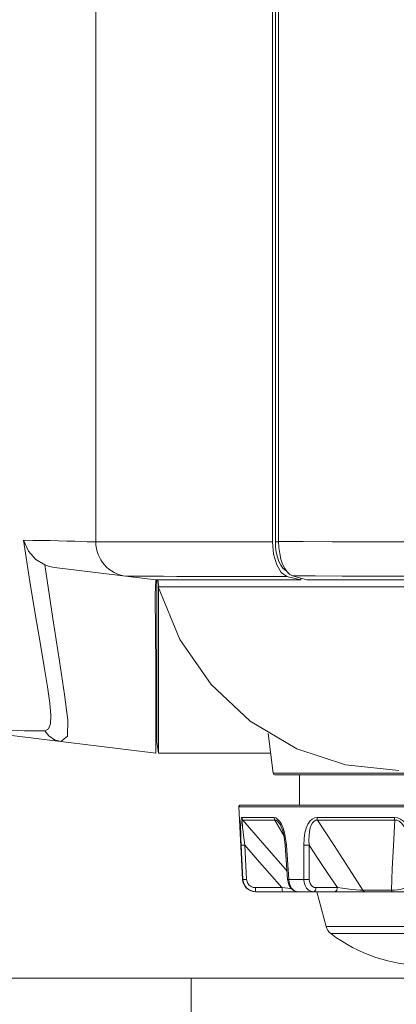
# Model space of a CAD drawing. Header units: millimetres. Extents: x 3925 to 5043, y -86 to 778.
# Tile 106 of 164: x 4658 to 4669, y 245 to 274. Entities that reach past the tile are written whole.
import ezdxf

# ---------------------------------------------------------------- set-up
doc = ezdxf.new("R2010")
doc.units = ezdxf.units.MM
doc.header["$LTSCALE"] = 46.255
for name, color, linetype in [('140-155102-0DXF_CONTINUOUS_LINE', 7, 'CONTINUOUS'), ('H30-BOTTOM-CDXF_CONTINUOUS_LINE', 7, 'CONTINUOUS'), ('H30-LEFT-COVDXF_CONTINUOUS_LINE', 7, 'CONTINUOUS'), ('H30K-FRONT-CDXF_CONTINUOUS_LINE', 7, 'CONTINUOUS'), ('RUBBER-FOOT-DXF_CONTINUOUS_LINE', 7, 'CONTINUOUS')]:
    doc.layers.add(name, color=color, linetype=linetype)

msp = doc.modelspace()

# ---------------------------------------------------------------- linework, layer by layer
at = {"layer": '140-155102-0DXF_CONTINUOUS_LINE', "color": 7, "linetype": 'Continuous', "lineweight": 0}
for p, q in [((4655.2786, 246.0787), (4717.7792, 246.0787)), ((4662.7786, 246.0787), (4662.7786, 244.5787))]:
    msp.add_line(p, q, dxfattribs=at)
at = {"layer": 'H30-BOTTOM-CDXF_CONTINUOUS_LINE', "color": 7, "linetype": 'Continuous', "lineweight": 0}
for p, q in [((4661.7938, 257.5787), (4661.7938, 257.504)), ((4661.8483, 257.3855), (4661.8237, 257.586)), ((4661.7938, 257.504), (4661.7938, 252.914)), ((4665.7589, 257.3837), (4661.8332, 257.3837)), ((4661.8338, 257.3824), (4661.8338, 252.5787)), ((4671.1359, 257.3825), (4665.7589, 257.3837)), ((4665.0076, 253.1424), (4665.1482, 251.9976)), ((4661.7938, 252.914), (4661.7938, 252.9046)), ((4661.7938, 252.9046), (4661.8338, 252.5787)), ((4661.8338, 252.5787), (4665.0768, 252.5787)), ((4669.3411, 251.9976), (4665.1482, 251.9976)), ((4669.3411, 251.9537), (4665.1978, 251.9537))]:
    msp.add_line(p, q, dxfattribs=at)
for points in [[(4661.8332, 257.3837), (4662.4567, 255.8643), (4663.3565, 254.5611), (4664.484, 253.5012), (4665.8318, 252.7062)], [(4665.8318, 252.7062), (4667.2359, 252.2392), (4668.7786, 252.0787)]]:
    msp.add_lwpolyline(points, dxfattribs=at)
msp.add_arc((4665.1978, 252.0037), 0.05, 187, 270, dxfattribs=at)
at = {"layer": 'H30-LEFT-COVDXF_CONTINUOUS_LINE', "color": 7, "linetype": 'Continuous', "lineweight": 0}
for p, q in [((4665.211, 297.7037), (4665.211, 258.6796)), ((4665.3063, 297.6957), (4665.3063, 258.6904)), ((4665.211, 258.6796), (4665.2184, 258.5256)), ((4665.3063, 258.6796), (4665.211, 258.6796)), ((4665.3138, 258.5127), (4665.3063, 258.6904)), ((4665.4817, 257.9115), (4665.4213, 258.0352)), ((4665.5515, 257.8125), (4665.4817, 257.9115)), ((4665.7101, 257.7005), (4665.8445, 257.6599)), ((4666.3625, 257.6955), (4665.7101, 257.7005)), ((4665.8445, 257.6599), (4665.9801, 257.6193)), ((4665.9801, 257.6193), (4666.1169, 257.5787)), ((4717.7792, 257.5787), (4666.1169, 257.5787))]:
    msp.add_line(p, q, dxfattribs=at)
for points in [[(4672.5286, 258.6752), (4671.7683, 258.6753), (4670.961, 258.6757), (4670.0376, 258.6764), (4668.9725, 258.6777), (4667.8497, 258.6799), (4666.8479, 258.6828), (4666.0119, 258.6863), (4665.3063, 258.6904)], [(4665.2184, 258.5256), (4665.2384, 258.377), (4665.2704, 258.2381), (4665.3134, 258.1135), (4665.366, 258.0069), (4665.4266, 257.9216), (4665.4933, 257.8604), (4665.5312, 257.8414)], [(4665.4213, 258.0352), (4665.3722, 258.1798), (4665.336, 258.3407), (4665.3138, 258.5127)], [(4665.7101, 257.7005), (4665.6285, 257.7414), (4665.5515, 257.8125)], [(4672.5286, 257.6827), (4671.7969, 257.6828), (4671.0228, 257.6831), (4670.1414, 257.6839), (4669.1307, 257.6854), (4668.0734, 257.6879), (4667.138, 257.6913), (4666.3625, 257.6955)]]:
    msp.add_lwpolyline(points, dxfattribs=at)
at = {"layer": 'H30K-FRONT-CDXF_CONTINUOUS_LINE', "color": 7, "linetype": 'Continuous', "lineweight": 0}
for p, q in [((4660.0286, 258.6766), (4660.0286, 298.3287)), ((4665.1312, 258.6761), (4665.1312, 298.3287)), ((4660.0286, 258.6766), (4664.3966, 258.6752)), ((4664.3966, 258.6752), (4664.7791, 258.6757)), ((4664.7791, 258.6757), (4665.1312, 258.6761)), ((4658.836, 257.9382), (4661.7643, 257.5787)), ((4665.2493, 258.0135), (4665.3829, 257.7908)), ((4660.9067, 257.684), (4661.0277, 257.6842)), ((4661.6377, 257.6846), (4661.9837, 257.6844)), ((4661.7455, 257.1483), (4661.7643, 257.5787)), ((4661.7643, 257.5787), (4665.5445, 257.5787)), ((4661.9837, 257.6844), (4662.3697, 257.6838)), ((4662.3697, 257.6838), (4662.7826, 257.683)), ((4665.3829, 257.7908), (4665.5445, 257.6835)), ((4665.5445, 257.6835), (4665.9462, 257.5787)), ((4665.5445, 257.5787), (4665.9462, 257.5787)), ((4665.9462, 257.5787), (4665.9473, 257.6291)), ((4658.4205, 255.7731), (4658.5409, 255.0689)), ((4661.7624, 253.6686), (4661.7637, 253.0284)), ((4661.7643, 252.5787), (4656.0135, 253.2848)), ((4661.7637, 253.0284), (4661.7643, 252.6589)), ((4661.7851, 253.0537), (4661.7782, 252.8954)), ((4661.7643, 252.6589), (4661.7643, 252.5787))]:
    msp.add_line(p, q, dxfattribs=at)
for points in [[(4657.941, 258.7256), (4658.1276, 257.5329), (4658.2891, 256.5474), (4658.4205, 255.7731)], [(4658.5539, 258.0151), (4658.3018, 258.171), (4658.083, 258.4151), (4657.941, 258.7256)], [(4657.941, 258.7256), (4658.2144, 258.7222), (4658.4677, 258.7195), (4658.7096, 258.7157), (4658.9483, 258.7099), (4659.1896, 258.7024), (4659.4224, 258.6945), (4659.6229, 258.688), (4659.7775, 258.6834), (4659.8875, 258.6804)], [(4659.8875, 258.6804), (4660.0106, 258.6772), (4660.0287, 258.6766)], [(4665.1312, 258.6761), (4665.1616, 258.3223), (4665.2493, 258.0135)], [(4658.8357, 257.9383), (4658.6902, 257.9669), (4658.5539, 258.0151)], [(4659.0159, 252.9162), (4659.2086, 253.0694), (4659.2197, 253.5341), (4659.1283, 254.2699), (4658.9801, 255.2341), (4658.7875, 256.4639), (4658.5539, 258.0151)], [(4661.0277, 257.6842), (4661.3559, 257.6845), (4661.6377, 257.6846)], [(4662.7826, 257.683), (4663.2142, 257.6824), (4663.6515, 257.682), (4664.079, 257.6819), (4664.4847, 257.6822), (4665.5445, 257.6835)], [(4661.7455, 257.1483), (4661.7529, 256.0641), (4661.7576, 255.1051), (4661.7606, 254.3017), (4661.7624, 253.6686)], [(4658.5409, 255.0689), (4658.6355, 254.4943), (4658.7038, 254.0187), (4658.7351, 253.6651), (4658.7242, 253.4263), (4658.6656, 253.2825), (4658.5542, 253.2261)], [(4658.5542, 253.2261), (4658.3692, 253.2235), (4658.1736, 253.224), (4657.9701, 253.2277), (4657.7598, 253.2344), (4657.546, 253.2437), (4657.3251, 253.2556), (4657.0889, 253.2703), (4656.8424, 253.2874), (4656.5981, 253.3057), (4656.3633, 253.3244)], [(4659.0168, 252.916), (4658.833, 252.9686), (4658.6739, 253.0754), (4658.5549, 253.2261)]]:
    msp.add_lwpolyline(points, dxfattribs=at)
msp.add_arc((4661.0286, 258.6765), 1, 179.99929, 263, dxfattribs=at)
at = {"layer": 'RUBBER-FOOT-DXF_CONTINUOUS_LINE', "color": 7, "linetype": 'Continuous', "lineweight": 0}
for p, q in [((4665.9036, 251.0787), (4665.9036, 251.9537)), ((4664.266, 248.9341), (4664.1563, 251.0261)), ((4664.1563, 251.0261), (4674.9008, 251.0261)), ((4664.2063, 251.0787), (4674.8509, 251.0787)), ((4664.2447, 250.7205), (4665.1718, 250.7205)), ((4668.651, 250.7205), (4666.4129, 250.7205)), ((4664.2734, 250.6467), (4665.1954, 250.6467)), ((4665.1954, 250.6467), (4665.4643, 250.178)), ((4665.3549, 250.5078), (4665.3551, 250.5076)), ((4668.6557, 250.6467), (4666.4298, 250.6467)), ((4664.2749, 248.9341), (4664.2259, 249.9226)), ((4664.3336, 249.9226), (4664.3826, 248.9341)), ((4665.529, 249.9226), (4665.4983, 249.9207)), ((4665.5652, 248.9322), (4665.4983, 249.9207)), ((4665.529, 249.9226), (4665.5966, 248.9341)), ((4666.0291, 249.9226), (4666.0308, 248.9341)), ((4666.1867, 249.9226), (4666.1892, 248.9341)), ((4664.266, 248.9341), (4664.2749, 248.9341)), ((4665.5966, 248.9341), (4665.5652, 248.9322)), ((4665.5966, 248.9341), (4666.0308, 248.9341)), ((4665.4025, 248.6972), (4664.6341, 248.6972)), ((4674.4167, 248.5787), (4664.6405, 248.5787)), ((4664.6511, 248.5787), (4664.646, 248.5844)), ((4666.3825, 248.6972), (4667.0003, 248.6972)), ((4666.4036, 248.5787), (4666.6727, 247.5742)), ((4667.74, 248.6233), (4668.5602, 248.6233)), ((4666.6727, 247.5742), (4672.3844, 247.5742)), ((4666.8075, 247.3731), (4672.2497, 247.3731))]:
    msp.add_line(p, q, dxfattribs=at)
for points in [[(4664.2447, 250.7205), (4664.2317, 250.7099), (4664.2213, 250.6758), (4664.2139, 250.616), (4664.2099, 250.5286), (4664.2093, 250.4146), (4664.2119, 250.2752), (4664.2175, 250.1111), (4664.2259, 249.9226)], [(4664.2447, 250.7205), (4664.2489, 250.6941), (4664.2586, 250.6691), (4664.2734, 250.6467)], [(4665.1718, 250.7205), (4665.2234, 250.7099), (4665.2775, 250.6758), (4665.332, 250.616), (4665.3851, 250.5286)], [(4665.1718, 250.7205), (4665.1753, 250.694), (4665.1833, 250.669), (4665.1954, 250.6467)], [(4666.4129, 250.7205), (4666.3428, 250.7099), (4666.2739, 250.6758), (4666.2091, 250.616), (4666.1503, 250.5286), (4666.1008, 250.4146), (4666.0627, 250.2752), (4666.0379, 250.1111), (4666.0291, 249.9226)], [(4666.4298, 250.6467), (4666.4211, 250.669), (4666.4154, 250.694), (4666.4129, 250.7205)], [(4668.6557, 250.6467), (4668.6533, 250.669), (4668.6517, 250.6939), (4668.651, 250.7205)], [(4668.651, 250.7205), (4668.7371, 250.7099), (4668.824, 250.6758), (4668.9084, 250.616), (4668.9875, 250.5286), (4669.0569, 250.4146), (4669.1134, 250.2752), (4669.154, 250.1111), (4669.175, 249.9226)], [(4664.3335, 249.9226), (4664.3113, 250.0702), (4664.2925, 250.2021), (4664.2773, 250.3183), (4664.2658, 250.4189), (4664.2583, 250.5029), (4664.2553, 250.5689), (4664.2571, 250.6149), (4664.2634, 250.6402), (4664.2734, 250.6467)], [(4665.5489, 249.1729), (4665.4925, 249.2372), (4664.9076, 249.9108), (4664.2734, 250.6467)], [(4665.1954, 250.6467), (4665.2321, 250.6402), (4665.2727, 250.6149), (4665.3153, 250.5689), (4665.3549, 250.5078)], [(4665.3549, 250.5079), (4665.383, 250.4516), (4665.4252, 250.3384), (4665.4681, 250.1625), (4665.4983, 249.9207)], [(4665.3851, 250.5286), (4665.4337, 250.4146), (4665.4755, 250.2752), (4665.5082, 250.1111), (4665.529, 249.9226)], [(4666.4298, 250.6467), (4666.3789, 250.6402), (4666.3294, 250.6149), (4666.2843, 250.5688), (4666.2461, 250.5027), (4666.2162, 250.4187), (4666.1947, 250.3182), (4666.1822, 250.2021), (4666.1791, 250.0703), (4666.1867, 249.9226)], [(4667.74, 248.6233), (4667.3405, 249.2372), (4666.9044, 249.9108), (4666.4298, 250.6467)], [(4668.6557, 250.6467), (4668.6188, 249.9125), (4668.5869, 249.2388), (4668.5602, 248.6233)], [(4668.6557, 250.6467), (4668.7177, 250.6402), (4668.7814, 250.6149), (4668.8434, 250.5689), (4668.9003, 250.5029), (4668.9502, 250.4188), (4668.992, 250.3183), (4669.0251, 250.202), (4669.0481, 250.0702), (4669.0596, 249.9226)], [(4664.2259, 249.9226), (4664.236, 249.9212), (4664.2593, 249.9207), (4664.2931, 249.9212), (4664.3336, 249.9226)], [(4664.3336, 249.9226), (4664.6883, 249.5134), (4665.0462, 249.103), (4665.4025, 248.6972)], [(4666.1867, 249.9226), (4666.149, 249.9212), (4666.1069, 249.9207), (4666.0654, 249.9212), (4666.0291, 249.9226)], [(4666.1867, 249.9226), (4666.4567, 249.5134), (4666.729, 249.103), (4667.0003, 248.6972)], [(4664.6511, 248.5787), (4664.5562, 248.5907), (4664.4678, 248.6259), (4664.3909, 248.6823), (4664.331, 248.7556), (4664.2915, 248.8415), (4664.2749, 248.9341)], [(4664.2749, 248.9341), (4664.2848, 248.9326), (4664.308, 248.9321), (4664.3419, 248.9326), (4664.3826, 248.9341)], [(4664.6341, 248.6972), (4664.5701, 248.7053), (4664.511, 248.7289), (4664.4595, 248.7666), (4664.4197, 248.8155), (4664.3935, 248.8727), (4664.3826, 248.9341)], [(4665.5652, 248.9322), (4665.576, 248.8557), (4665.6096, 248.7559), (4665.6642, 248.671), (4665.7337, 248.6121), (4665.8095, 248.5828), (4665.852, 248.5787)], [(4665.5966, 248.9341), (4665.6099, 248.8411), (4665.638, 248.7552), (4665.679, 248.6821), (4665.7307, 248.6259), (4665.7895, 248.5908), (4665.8522, 248.5787)], [(4666.0308, 248.9341), (4666.0411, 248.8411), (4666.069, 248.7552), (4666.1126, 248.6821), (4666.1694, 248.6259), (4666.2354, 248.5908), (4666.3071, 248.5787)], [(4666.1892, 248.9341), (4666.1512, 248.9326), (4666.1089, 248.9321), (4666.0671, 248.9326), (4666.0308, 248.9341)], [(4666.1892, 248.9341), (4666.1957, 248.8724), (4666.2146, 248.8155), (4666.2448, 248.7667), (4666.2845, 248.7291), (4666.3314, 248.7053), (4666.3825, 248.6972)], [(4664.646, 248.5844), (4664.6414, 248.601), (4664.6376, 248.6271), (4664.6352, 248.6601), (4664.6341, 248.6972)], [(4665.4195, 248.5787), (4665.4145, 248.5844), (4665.4099, 248.601), (4665.4061, 248.6271), (4665.4036, 248.6601), (4665.4026, 248.6972)], [(4665.6692, 248.6668), (4665.5727, 248.6779), (4665.4026, 248.6972)], [(4666.3825, 248.6972), (4666.3779, 248.6601), (4666.3668, 248.6271), (4666.3502, 248.601), (4666.3297, 248.5844), (4666.3071, 248.5787)], [(4667.0004, 248.6972), (4666.9958, 248.6601), (4666.9846, 248.6271), (4666.9681, 248.601), (4666.9475, 248.5844), (4666.9249, 248.5787)], [(4667.0004, 248.6972), (4667.1465, 248.6779), (4667.288, 248.6613), (4667.4212, 248.6476), (4667.543, 248.6366), (4667.6503, 248.6285), (4667.74, 248.6233)], [(4667.74, 248.6233), (4667.7533, 248.5993), (4667.7694, 248.584), (4667.7872, 248.5787)], [(4668.5602, 248.6233), (4668.6475, 248.6285), (4668.7339, 248.6366), (4668.8145, 248.6476), (4668.8851, 248.6613), (4668.9415, 248.6779), (4668.978, 248.6972)], [(4668.5602, 248.6233), (4668.5675, 248.5993), (4668.5762, 248.5839), (4668.5858, 248.5787)]]:
    msp.add_lwpolyline(points, dxfattribs=at)
for centre, radius, start, end in [((4664.2063, 251.0287), 0.05, 90, 183), ((4664.6405, 248.9537), 0.375, 183, 270), ((4667.0349, 247.6713), 0.375, 195, 232.66025), ((4669.5286, 250.9399), 4.4862, 232.66025, 307.33975)]:
    msp.add_arc(centre, radius, start, end, dxfattribs=at)

doc.saveas('drawing.dxf')
